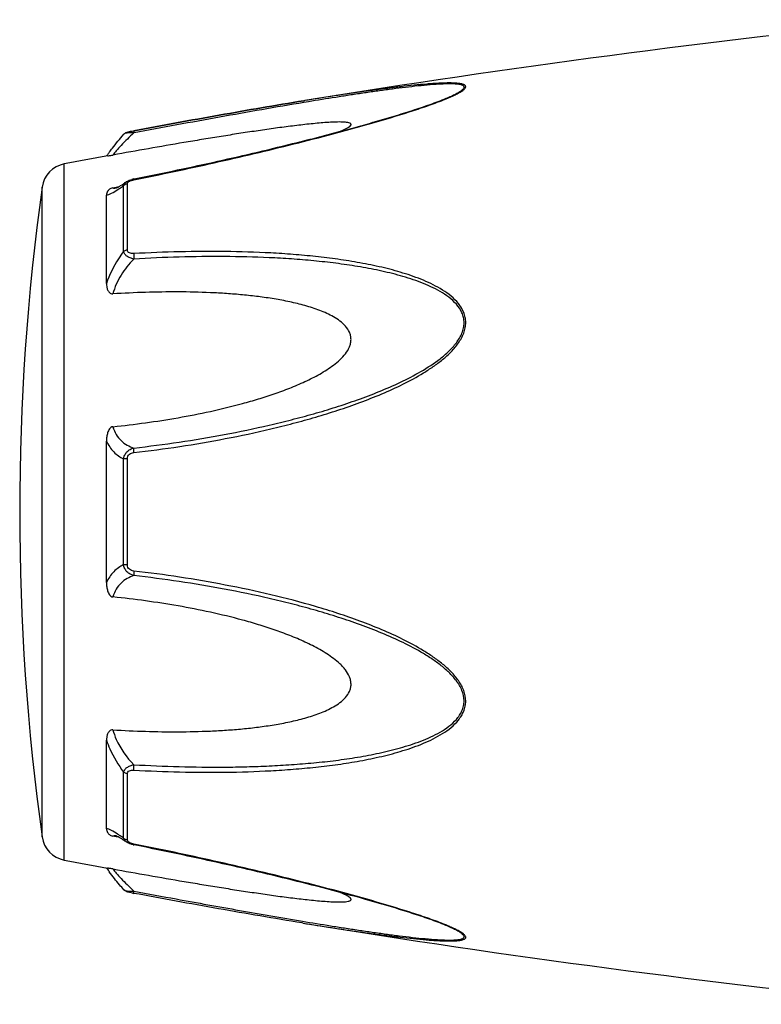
# Model space of a CAD drawing. Header units: millimetres. Extents: x 1279 to 58476, y -6899 to 74987.
# Tile 2 of 250: x 1662 to 1697, y -3109 to -3062. Entities that reach past the tile are written whole.
import ezdxf

# ---------------------------------------------------------------- set-up
doc = ezdxf.new("R2010")
doc.units = ezdxf.units.MM

msp = doc.modelspace()

# ---------------------------------------------------------------- linework, layer by layer
at = {"color": 0, "linetype": 'Continuous'}
for p, q in [((1675.763, -3065.85), (1675.734, -3065.854)), ((1675.734, -3065.854), (1675.763, -3065.85)), ((1675.957, -3065.901), (1675.747, -3065.936)), ((1675.782, -3065.847), (1675.763, -3065.85)), ((1682.492, -3065.737), (1682.495, -3065.736)), ((1667.2, -3067.444), (1667.2, -3067.444)), ((1667.66, -3067.276), (1667.676, -3067.273)), ((1667.697, -3067.374), (1667.679, -3067.377)), ((1664.379, -3101.859), (1664.379, -3068.85)), ((1667.313, -3069.704), (1667.32, -3069.699)), ((1667.32, -3069.699), (1667.321, -3069.698)), ((1667.672, -3069.563), (1667.848, -3069.528)), ((1663.329, -3100.759), (1663.329, -3069.949)), ((1666.686, -3069.98), (1666.836, -3069.952)), ((1666.836, -3069.952), (1666.965, -3069.927)), ((1666.847, -3069.987), (1666.847, -3069.987)), ((1667.194, -3073.003), (1667.194, -3069.88)), ((1667.372, -3072.932), (1667.372, -3069.79)), ((1666.379, -3074.514), (1666.379, -3070.33)), ((1666.379, -3088.702), (1666.379, -3081.99)), ((1667.194, -3087.851), (1667.194, -3082.839)), ((1667.372, -3087.865), (1667.372, -3082.825)), ((1666.379, -3100.37), (1666.379, -3096.181)), ((1667.194, -3100.819), (1667.194, -3097.691)), ((1667.372, -3100.909), (1667.372, -3097.763)), ((1666.841, -3100.75), (1666.686, -3100.72)), ((1666.968, -3100.774), (1666.841, -3100.75)), ((1666.848, -3100.713), (1666.848, -3100.713)), ((1667.321, -3101.001), (1667.313, -3100.995)), ((1667.322, -3101.001), (1667.321, -3101.001)), ((1667.863, -3101.174), (1667.672, -3101.135)), ((1675.706, -3104.849), (1675.658, -3104.841)), ((1682.471, -3104.956), (1682.469, -3104.956))]:
    msp.add_line(p, q, dxfattribs=at)
for centre, radius, start, end in [((1755.852, -3559.394), 500, 95.86353, 99.2151), ((1678.059, -3055.004), 11.634, 291.7214, 292.5819), ((1679.034, -3057.356), 9.088, 292.5987, 293.6391), ((1674.641, -3074.294), 10.1, 143.5801, 144.3916), ((1664.617, -3070.128), 1.3, 100.5629, 172.094), ((1755.852, -3559.394), 499, 100.32224, 100.56288), ((1673.586, -3073.539), 8.803, 144.3884, 144.9605), ((1667.949, -3070.959), 1.423, 101.209, 104.7713), ((1774.265, -3085.354), 112, 172.09404, 187.90596), ((1666.74, -3069.434), 0.564, 280.0673, 280.9293), ((1663.592, -3064.915), 6.132, 302.8759, 303.8307), ((1664.617, -3100.581), 1.3, 187.906, 259.4371), ((1663.34, -3106.189), 6.609, 55.991, 57.3511), ((1661.547, -3108.834), 9.805, 54.8309, 55.9509), ((1667.457, -3100.908), 0.085, 180.0437, 189.0843), ((1667.97, -3099.638), 1.527, 257.9795, 258.733), ((1755.852, -2611.314), 499, 259.43712, 259.67709), ((1673.272, -3097.399), 8.414, 214.9878, 215.2793), ((1674.553, -3096.486), 9.986, 215.3091, 216.3792), ((1669.151, -3095.443), 8.129, 259.0591, 259.5501), ((1755.852, -2611.314), 500, 260.77609, 264.13647), ((1677.998, -3115.84), 11.789, 67.6569, 68.2206), ((1678.958, -3113.519), 9.277, 66.4168, 67.6933)]:
    msp.add_arc(centre, radius, start, end, dxfattribs=at)
for points, knots in [([(1682.678, -3065.681), (1682.756, -3065.647), (1682.903, -3065.58), (1683.104, -3065.476), (1683.246, -3065.389), (1683.336, -3065.319), (1683.391, -3065.265), (1683.428, -3065.201), (1683.409, -3065.143), (1683.375, -3065.111), (1683.327, -3065.085), (1683.263, -3065.063), (1683.187, -3065.046), (1683.064, -3065.027), (1682.889, -3065.013), (1682.657, -3065.009), (1682.404, -3065.013), (1682.136, -3065.024), (1681.855, -3065.041), (1681.465, -3065.071), (1680.962, -3065.118), (1680.345, -3065.186), (1679.714, -3065.264), (1679.073, -3065.349), (1678.425, -3065.44), (1677.77, -3065.535), (1676.888, -3065.669), (1676.225, -3065.775), (1675.782, -3065.847)], [0, 0, 0, 0, 0.02948, 0.055907, 0.078214, 0.087353, 0.094931, 0.105555, 0.109954, 0.115017, 0.121315, 0.129009, 0.138057, 0.148338, 0.172058, 0.199047, 0.228459, 0.259634, 0.292171, 0.325754, 0.395293, 0.467136, 0.540634, 0.615369, 0.691049, 0.767475, 0.844512, 1, 1, 1, 1]), ([(1682.495, -3065.736), (1682.575, -3065.702), (1682.73, -3065.635), (1682.944, -3065.532), (1683.102, -3065.445), (1683.207, -3065.375), (1683.268, -3065.328), (1683.312, -3065.282), (1683.339, -3065.239), (1683.344, -3065.195), (1683.323, -3065.158), (1683.284, -3065.129), (1683.23, -3065.106), (1683.161, -3065.088), (1683.047, -3065.068), (1682.879, -3065.055), (1682.656, -3065.051), (1682.411, -3065.056), (1682.055, -3065.073), (1681.586, -3065.11), (1681.004, -3065.168), (1680.402, -3065.239), (1679.787, -3065.318), (1679.162, -3065.404), (1678.53, -3065.495), (1677.893, -3065.592), (1677.034, -3065.725), (1676.389, -3065.83), (1675.957, -3065.901)], [0, 0, 0, 0, 0.03089, 0.059177, 0.083881, 0.094457, 0.103528, 0.11093, 0.116684, 0.121223, 0.125685, 0.131127, 0.137993, 0.146338, 0.156051, 0.17896, 0.205464, 0.234539, 0.265468, 0.331155, 0.400252, 0.471609, 0.544574, 0.618731, 0.693793, 0.769568, 0.845928, 1, 1, 1, 1]), ([(1667.676, -3067.273), (1669.025, -3067.023), (1671.708, -3066.535), (1674.396, -3066.072), (1675.734, -3065.854)], [0, 0, 0, 0, 0.502936, 1, 1, 1, 1]), ([(1667.678, -3069.601), (1668.951, -3069.347), (1670.856, -3068.945), (1673.382, -3068.363), (1675.262, -3067.907), (1676.817, -3067.51), (1678.048, -3067.177), (1679.252, -3066.839), (1680.43, -3066.488), (1681.563, -3066.113), (1682.105, -3065.915), (1682.364, -3065.812)], [0, 0, 0, 0, 0.256646, 0.384673, 0.512244, 0.638988, 0.701822, 0.764153, 0.886175, 0.944757, 1, 1, 1, 1]), ([(1675.734, -3065.854), (1674.396, -3066.072), (1671.709, -3066.535), (1669.027, -3067.024), (1667.678, -3067.273)], [0, 0, 0, 0, 0.496975, 1, 1, 1, 1]), ([(1675.747, -3065.936), (1674.41, -3066.159), (1671.725, -3066.63), (1669.044, -3067.123), (1667.697, -3067.374)], [0, 0, 0, 0, 0.497132, 1, 1, 1, 1]), ([(1667.848, -3069.528), (1669.122, -3069.273), (1671.027, -3068.872), (1673.554, -3068.289), (1675.124, -3067.909), (1676.372, -3067.594), (1677.3, -3067.352), (1678.219, -3067.102), (1679.128, -3066.847), (1680.021, -3066.585), (1680.889, -3066.315), (1681.713, -3066.038), (1682.244, -3065.841), (1682.495, -3065.736)], [0, 0, 0, 0, 0.25737, 0.385747, 0.513657, 0.577329, 0.64069, 0.703648, 0.766063, 0.827658, 0.887975, 0.946116, 1, 1, 1, 1]), ([(1677.478, -3067.303), (1677.527, -3067.282), (1677.62, -3067.241), (1677.749, -3067.178), (1677.855, -3067.117), (1677.925, -3067.066), (1677.962, -3067.025), (1677.977, -3066.998), (1677.98, -3066.971), (1677.969, -3066.947), (1677.946, -3066.928), (1677.9, -3066.904), (1677.82, -3066.885), (1677.706, -3066.87), (1677.519, -3066.859), (1677.254, -3066.861), (1676.914, -3066.878), (1676.552, -3066.905), (1676.177, -3066.94), (1675.791, -3066.981), (1675.399, -3067.027), (1675.001, -3067.076), (1674.599, -3067.129), (1674.058, -3067.204), (1673.375, -3067.303), (1672.551, -3067.428), (1671.722, -3067.56), (1670.888, -3067.696), (1669.771, -3067.883), (1668.37, -3068.126), (1667.248, -3068.326), (1666.686, -3068.427)], [0, 0, 0, 0, 0.013224, 0.025246, 0.035584, 0.043707, 0.046793, 0.049242, 0.051265, 0.053246, 0.055591, 0.058505, 0.066098, 0.075763, 0.087038, 0.112872, 0.141444, 0.171707, 0.203125, 0.235343, 0.268137, 0.301392, 0.33501, 0.368911, 0.437385, 0.506544, 0.576211, 0.646269, 0.71663, 0.85801, 1, 1, 1, 1]), ([(1666.514, -3068.298), (1666.562, -3068.233), (1666.782, -3067.941), (1667.013, -3067.659), (1667.2, -3067.445)], [0, 0, 0, 0, 0.221481, 1, 1, 1, 1]), ([(1667.679, -3067.377), (1667.469, -3067.569), (1667.185, -3067.849), (1666.863, -3068.207), (1666.737, -3068.36), (1666.686, -3068.427)], [0, 0, 0, 0, 0.588807, 0.825815, 1, 1, 1, 1]), ([(1667.2, -3067.444), (1667.229, -3067.411), (1667.296, -3067.362), (1667.411, -3067.327), (1667.53, -3067.301), (1667.614, -3067.284), (1667.66, -3067.276)], [0, 0, 0, 0, 0.265729, 0.479644, 0.722816, 1, 1, 1, 1]), ([(1667.679, -3067.377), (1667.623, -3067.375), (1667.519, -3067.374), (1667.378, -3067.384), (1667.281, -3067.402), (1667.225, -3067.424), (1667.206, -3067.437), (1667.2, -3067.444)], [0, 0, 0, 0, 0.33971, 0.636245, 0.862204, 0.94183, 1, 1, 1, 1]), ([(1667.676, -3067.273), (1667.673, -3067.273), (1667.672, -3067.286), (1667.672, -3067.304), (1667.674, -3067.338), (1667.677, -3067.363), (1667.679, -3067.377)], [0, 0, 0, 0, 0.078563, 0.274425, 0.586251, 1, 1, 1, 1]), ([(1666.44, -3068.47), (1666.452, -3068.467), (1666.534, -3068.453), (1666.616, -3068.44), (1666.686, -3068.427)], [0, 0, 0, 0, 0.14802, 1, 1, 1, 1]), ([(1666.979, -3069.919), (1667.004, -3069.905), (1667.117, -3069.837), (1667.227, -3069.763), (1667.313, -3069.704)], [0, 0, 0, 0, 0.212027, 1, 1, 1, 1]), ([(1667.194, -3069.88), (1667.2, -3069.845), (1667.231, -3069.773), (1667.288, -3069.721), (1667.32, -3069.699)], [0, 0, 0, 0, 0.468978, 1, 1, 1, 1]), ([(1667.321, -3069.698), (1667.332, -3069.691), (1667.376, -3069.662), (1667.424, -3069.639), (1667.461, -3069.624)], [0, 0, 0, 0, 0.247211, 1, 1, 1, 1]), ([(1667.372, -3069.79), (1667.372, -3069.784), (1667.375, -3069.76), (1667.388, -3069.737), (1667.401, -3069.723)], [0, 0, 0, 0, 0.225175, 1, 1, 1, 1]), ([(1667.401, -3069.723), (1667.405, -3069.718), (1667.425, -3069.697), (1667.449, -3069.681), (1667.469, -3069.67)], [0, 0, 0, 0, 0.225244, 1, 1, 1, 1]), ([(1667.469, -3069.67), (1667.474, -3069.667), (1667.496, -3069.656), (1667.52, -3069.646), (1667.538, -3069.639)], [0, 0, 0, 0, 0.241505, 1, 1, 1, 1]), ([(1667.538, -3069.639), (1667.549, -3069.635), (1667.595, -3069.62), (1667.642, -3069.608), (1667.678, -3069.601)], [0, 0, 0, 0, 0.246414, 1, 1, 1, 1]), ([(1667.678, -3069.601), (1667.677, -3069.596), (1667.675, -3069.587), (1667.673, -3069.574), (1667.673, -3069.568), (1667.671, -3069.564), (1667.672, -3069.563)], [0, 0, 0, 0, 0.428218, 0.741394, 0.932956, 1, 1, 1, 1]), ([(1666.686, -3069.98), (1666.654, -3069.986), (1666.596, -3070.004), (1666.508, -3070.056), (1666.435, -3070.134), (1666.388, -3070.233), (1666.379, -3070.299), (1666.379, -3070.33)], [0, 0, 0, 0, 0.19482, 0.35748, 0.608365, 0.813655, 1, 1, 1, 1]), ([(1666.379, -3070.33), (1666.416, -3070.323), (1666.498, -3070.298), (1666.682, -3070.215), (1666.823, -3070.129), (1666.921, -3070.065)], [0, 0, 0, 0, 0.189472, 0.420855, 1, 1, 1, 1]), ([(1666.686, -3069.98), (1666.696, -3069.985), (1666.746, -3070), (1666.799, -3069.996), (1666.838, -3069.989)], [0, 0, 0, 0, 0.213215, 1, 1, 1, 1]), ([(1666.843, -3069.988), (1666.84, -3069.989), (1666.838, -3069.99), (1666.833, -3069.99), (1666.841, -3069.988), (1666.846, -3069.986), (1666.865, -3069.978), (1666.886, -3069.968), (1666.914, -3069.955), (1666.945, -3069.938), (1666.967, -3069.925), (1666.979, -3069.919)], [0, 0, 0, 0, 0.050729, 0.053439, 0.064665, 0.125059, 0.230112, 0.374221, 0.553235, 0.763061, 1, 1, 1, 1]), ([(1667.006, -3070.009), (1667.022, -3069.999), (1667.085, -3069.956), (1667.147, -3069.913), (1667.194, -3069.88)], [0, 0, 0, 0, 0.242177, 1, 1, 1, 1]), ([(1667.372, -3069.79), (1667.355, -3069.793), (1667.29, -3069.808), (1667.228, -3069.844), (1667.194, -3069.88)], [0, 0, 0, 0, 0.258764, 1, 1, 1, 1]), ([(1667.194, -3073.003), (1667.108, -3073.116), (1666.779, -3073.585), (1666.52, -3074.106), (1666.379, -3074.514)], [0, 0, 0, 0, 0.246978, 1, 1, 1, 1]), ([(1667.372, -3072.932), (1667.355, -3072.934), (1667.292, -3072.945), (1667.23, -3072.973), (1667.194, -3073.003)], [0, 0, 0, 0, 0.266982, 1, 1, 1, 1]), ([(1667.679, -3073.358), (1667.619, -3073.345), (1667.505, -3073.311), (1667.354, -3073.234), (1667.241, -3073.133), (1667.201, -3073.045), (1667.194, -3073.003)], [0, 0, 0, 0, 0.291894, 0.562609, 0.798475, 1, 1, 1, 1]), ([(1667.678, -3073.101), (1667.641, -3073.103), (1667.568, -3073.102), (1667.467, -3073.078), (1667.388, -3073.019), (1667.372, -3072.959), (1667.372, -3072.932)], [0, 0, 0, 0, 0.287056, 0.554503, 0.787456, 1, 1, 1, 1]), ([(1667.679, -3082.537), (1668.405, -3082.453), (1669.855, -3082.261), (1672.021, -3081.892), (1673.814, -3081.505), (1675.24, -3081.151), (1676.305, -3080.859), (1677.361, -3080.532), (1678.406, -3080.168), (1679.438, -3079.763), (1680.448, -3079.304), (1681.261, -3078.863), (1681.881, -3078.462), (1682.324, -3078.132), (1682.733, -3077.765), (1683.083, -3077.351), (1683.305, -3076.961), (1683.403, -3076.626), (1683.427, -3076.373), (1683.401, -3076.124), (1683.305, -3075.809), (1683.087, -3075.456), (1682.732, -3075.109), (1682.323, -3074.82), (1681.88, -3074.575), (1681.257, -3074.292), (1680.442, -3074.007), (1679.433, -3073.741), (1678.402, -3073.531), (1677.356, -3073.365), (1676.3, -3073.236), (1675.237, -3073.138), (1673.808, -3073.044), (1672.012, -3072.991), (1669.847, -3073.003), (1668.402, -3073.061), (1667.678, -3073.101)], [0, 0, 0, 0, 0.063635, 0.127396, 0.191296, 0.223303, 0.255348, 0.287434, 0.319562, 0.351727, 0.383919, 0.416107, 0.432182, 0.448215, 0.464156, 0.479907, 0.495291, 0.502793, 0.510127, 0.517331, 0.52445, 0.538608, 0.552922, 0.567437, 0.582127, 0.596956, 0.626929, 0.657232, 0.687777, 0.718508, 0.74939, 0.780398, 0.811517, 0.874045, 0.936883, 1, 1, 1, 1]), ([(1667.679, -3073.358), (1667.448, -3073.587), (1667.039, -3074.098), (1666.768, -3074.699), (1666.686, -3075.012)], [0, 0, 0, 0, 0.500208, 1, 1, 1, 1]), ([(1667.678, -3073.101), (1667.673, -3073.141), (1667.67, -3073.227), (1667.675, -3073.313), (1667.679, -3073.358)], [0, 0, 0, 0, 0.467767, 1, 1, 1, 1]), ([(1667.68, -3082.32), (1668.397, -3082.239), (1669.831, -3082.052), (1671.974, -3081.695), (1673.747, -3081.322), (1675.159, -3080.98), (1676.213, -3080.7), (1677.26, -3080.387), (1678.296, -3080.037), (1679.32, -3079.65), (1680.326, -3079.211), (1681.299, -3078.707), (1682.067, -3078.21), (1682.623, -3077.741), (1682.927, -3077.407), (1683.126, -3077.112), (1683.245, -3076.878), (1683.324, -3076.633), (1683.35, -3076.382), (1683.322, -3076.136), (1683.219, -3075.827), (1682.988, -3075.487), (1682.622, -3075.16), (1682.205, -3074.89), (1681.758, -3074.663), (1681.291, -3074.467), (1680.811, -3074.297), (1680.154, -3074.098), (1679.315, -3073.895), (1678.292, -3073.704), (1677.255, -3073.554), (1676.209, -3073.439), (1675.156, -3073.352), (1673.742, -3073.272), (1671.964, -3073.232), (1669.824, -3073.254), (1668.394, -3073.316), (1667.679, -3073.358)], [0, 0, 0, 0, 0.063589, 0.127295, 0.191136, 0.223111, 0.255121, 0.287171, 0.319267, 0.351401, 0.383569, 0.41575, 0.447866, 0.463844, 0.479652, 0.487454, 0.495134, 0.502662, 0.51, 0.517195, 0.524298, 0.538439, 0.552765, 0.567303, 0.582017, 0.596869, 0.611832, 0.626888, 0.657217, 0.687781, 0.718525, 0.749415, 0.780427, 0.811548, 0.874072, 0.936899, 1, 1, 1, 1]), ([(1666.379, -3074.514), (1666.379, -3074.565), (1666.387, -3074.668), (1666.422, -3074.794), (1666.47, -3074.887), (1666.52, -3074.952), (1666.592, -3075.005), (1666.655, -3075.014), (1666.686, -3075.012)], [0, 0, 0, 0, 0.238003, 0.476366, 0.597445, 0.721615, 0.853559, 1, 1, 1, 1]), ([(1666.686, -3081.308), (1667.203, -3081.255), (1668.234, -3081.132), (1669.776, -3080.891), (1671.311, -3080.593), (1672.579, -3080.285), (1673.585, -3079.997), (1674.333, -3079.756), (1675.072, -3079.486), (1675.797, -3079.179), (1676.384, -3078.884), (1676.834, -3078.614), (1677.157, -3078.391), (1677.457, -3078.141), (1677.721, -3077.859), (1677.889, -3077.587), (1677.965, -3077.351), (1677.985, -3077.171), (1677.965, -3076.993), (1677.89, -3076.772), (1677.722, -3076.527), (1677.456, -3076.292), (1677.155, -3076.098), (1676.833, -3075.933), (1676.382, -3075.745), (1675.793, -3075.557), (1675.069, -3075.381), (1674.33, -3075.244), (1673.583, -3075.136), (1672.828, -3075.054), (1672.069, -3074.993), (1671.051, -3074.937), (1669.771, -3074.909), (1668.23, -3074.931), (1667.201, -3074.98), (1666.686, -3075.012)], [0, 0, 0, 0, 0.063495, 0.12712, 0.190878, 0.25478, 0.286791, 0.31884, 0.350926, 0.383041, 0.415158, 0.431203, 0.447213, 0.463143, 0.478902, 0.4943, 0.5018, 0.509129, 0.516317, 0.523425, 0.537606, 0.551987, 0.566584, 0.581352, 0.596258, 0.626376, 0.656797, 0.687441, 0.718253, 0.749203, 0.780268, 0.811433, 0.874017, 0.936884, 1, 1, 1, 1]), ([(1666.686, -3081.308), (1666.653, -3081.311), (1666.587, -3081.338), (1666.519, -3081.414), (1666.47, -3081.502), (1666.422, -3081.627), (1666.387, -3081.79), (1666.379, -3081.923), (1666.379, -3081.989)], [0, 0, 0, 0, 0.125535, 0.252013, 0.377694, 0.502869, 0.751849, 1, 1, 1, 1]), ([(1666.686, -3081.308), (1666.724, -3081.437), (1666.824, -3081.678), (1667.058, -3081.977), (1667.35, -3082.191), (1667.568, -3082.284), (1667.68, -3082.32)], [0, 0, 0, 0, 0.272929, 0.523074, 0.761734, 1, 1, 1, 1]), ([(1666.379, -3081.99), (1666.466, -3082.179), (1666.69, -3082.52), (1667.023, -3082.756), (1667.194, -3082.839)], [0, 0, 0, 0, 0.522223, 1, 1, 1, 1]), ([(1667.194, -3082.839), (1667.2, -3082.776), (1667.234, -3082.652), (1667.344, -3082.494), (1667.499, -3082.379), (1667.618, -3082.335), (1667.68, -3082.32)], [0, 0, 0, 0, 0.250125, 0.500215, 0.750197, 1, 1, 1, 1]), ([(1667.679, -3082.537), (1667.675, -3082.495), (1667.672, -3082.423), (1667.674, -3082.35), (1667.68, -3082.32)], [0, 0, 0, 0, 0.583261, 1, 1, 1, 1]), ([(1667.372, -3082.825), (1667.355, -3082.825), (1667.296, -3082.827), (1667.236, -3082.832), (1667.194, -3082.839)], [0, 0, 0, 0, 0.284006, 1, 1, 1, 1]), ([(1667.372, -3082.825), (1667.372, -3082.786), (1667.387, -3082.708), (1667.46, -3082.613), (1667.564, -3082.557), (1667.64, -3082.541), (1667.679, -3082.537)], [0, 0, 0, 0, 0.249368, 0.500015, 0.750587, 1, 1, 1, 1]), ([(1667.194, -3087.851), (1667.023, -3087.935), (1666.69, -3088.171), (1666.466, -3088.513), (1666.379, -3088.702)], [0, 0, 0, 0, 0.477899, 1, 1, 1, 1]), ([(1667.679, -3088.369), (1667.618, -3088.354), (1667.498, -3088.31), (1667.344, -3088.196), (1667.234, -3088.038), (1667.2, -3087.913), (1667.194, -3087.851)], [0, 0, 0, 0, 0.249817, 0.499798, 0.74986, 1, 1, 1, 1]), ([(1667.372, -3087.865), (1667.355, -3087.865), (1667.296, -3087.862), (1667.236, -3087.858), (1667.194, -3087.851)], [0, 0, 0, 0, 0.284019, 1, 1, 1, 1]), ([(1667.678, -3088.152), (1667.64, -3088.148), (1667.564, -3088.132), (1667.46, -3088.077), (1667.387, -3087.982), (1667.372, -3087.904), (1667.372, -3087.865)], [0, 0, 0, 0, 0.249451, 0.500018, 0.750583, 1, 1, 1, 1]), ([(1667.679, -3088.369), (1667.567, -3088.406), (1667.349, -3088.499), (1667.058, -3088.714), (1666.824, -3089.013), (1666.724, -3089.254), (1666.686, -3089.383)], [0, 0, 0, 0, 0.238394, 0.476974, 0.727116, 1, 1, 1, 1]), ([(1667.678, -3088.152), (1667.674, -3088.195), (1667.671, -3088.267), (1667.673, -3088.34), (1667.679, -3088.369)], [0, 0, 0, 0, 0.582827, 1, 1, 1, 1]), ([(1667.679, -3097.594), (1668.402, -3097.634), (1669.848, -3097.693), (1672.013, -3097.708), (1673.809, -3097.648), (1675.237, -3097.554), (1676.302, -3097.459), (1677.357, -3097.329), (1678.402, -3097.162), (1679.433, -3096.952), (1680.442, -3096.685), (1681.258, -3096.399), (1681.88, -3096.116), (1682.323, -3095.871), (1682.732, -3095.582), (1683.028, -3095.29), (1683.218, -3095.022), (1683.331, -3094.804), (1683.403, -3094.567), (1683.436, -3094.232), (1683.344, -3093.802), (1683.085, -3093.337), (1682.733, -3092.924), (1682.324, -3092.557), (1681.882, -3092.227), (1681.261, -3091.826), (1680.447, -3091.385), (1679.438, -3090.927), (1678.406, -3090.521), (1677.36, -3090.159), (1675.952, -3089.725), (1674.174, -3089.258), (1672.019, -3088.804), (1669.854, -3088.431), (1668.404, -3088.236), (1667.678, -3088.152)], [0, 0, 0, 0, 0.063127, 0.125969, 0.188473, 0.219596, 0.250616, 0.281496, 0.312222, 0.342767, 0.373071, 0.403045, 0.417875, 0.432563, 0.447076, 0.461383, 0.468491, 0.475585, 0.482706, 0.489913, 0.504703, 0.520085, 0.535843, 0.551789, 0.567824, 0.583902, 0.616092, 0.648285, 0.680449, 0.712576, 0.744661, 0.808707, 0.872603, 0.936364, 1, 1, 1, 1]), ([(1667.68, -3097.336), (1668.395, -3097.377), (1669.825, -3097.439), (1671.611, -3097.461), (1673.035, -3097.437), (1674.098, -3097.397), (1675.156, -3097.336), (1676.21, -3097.252), (1677.256, -3097.138), (1678.292, -3096.985), (1679.316, -3096.794), (1680.32, -3096.55), (1681.134, -3096.288), (1681.759, -3096.026), (1682.206, -3095.798), (1682.622, -3095.529), (1682.928, -3095.254), (1683.126, -3094.997), (1683.247, -3094.786), (1683.325, -3094.554), (1683.36, -3094.222), (1683.26, -3093.796), (1682.987, -3093.344), (1682.623, -3092.947), (1682.207, -3092.595), (1681.76, -3092.28), (1681.138, -3091.897), (1680.325, -3091.476), (1679.32, -3091.038), (1678.296, -3090.65), (1677.258, -3090.302), (1676.212, -3089.99), (1675.158, -3089.705), (1673.747, -3089.364), (1671.972, -3088.999), (1669.83, -3088.639), (1668.396, -3088.451), (1667.679, -3088.369)], [0, 0, 0, 0, 0.063114, 0.125949, 0.157245, 0.188456, 0.219582, 0.250607, 0.281495, 0.312234, 0.342798, 0.373129, 0.40314, 0.417992, 0.432705, 0.447241, 0.461558, 0.468661, 0.475744, 0.482848, 0.490045, 0.504858, 0.520307, 0.536124, 0.552106, 0.56816, 0.584244, 0.616427, 0.648598, 0.680734, 0.712828, 0.744881, 0.776894, 0.808867, 0.872702, 0.936412, 1, 1, 1, 1]), ([(1666.379, -3088.702), (1666.379, -3088.768), (1666.387, -3088.901), (1666.422, -3089.064), (1666.47, -3089.189), (1666.519, -3089.277), (1666.587, -3089.353), (1666.653, -3089.379), (1666.686, -3089.383)], [0, 0, 0, 0, 0.248169, 0.497163, 0.622341, 0.748019, 0.874484, 1, 1, 1, 1]), ([(1666.686, -3095.682), (1667.201, -3095.714), (1668.23, -3095.763), (1669.771, -3095.784), (1671.051, -3095.756), (1672.069, -3095.7), (1672.828, -3095.639), (1673.583, -3095.556), (1674.33, -3095.448), (1675.069, -3095.311), (1675.793, -3095.135), (1676.382, -3094.947), (1676.833, -3094.758), (1677.155, -3094.593), (1677.457, -3094.399), (1677.722, -3094.163), (1677.891, -3093.919), (1677.966, -3093.697), (1677.985, -3093.52), (1677.965, -3093.34), (1677.888, -3093.103), (1677.755, -3092.886), (1677.591, -3092.691), (1677.408, -3092.508), (1677.156, -3092.299), (1676.834, -3092.076), (1676.384, -3091.805), (1675.797, -3091.511), (1675.072, -3091.204), (1674.333, -3090.934), (1673.585, -3090.693), (1672.579, -3090.405), (1671.311, -3090.097), (1669.776, -3089.799), (1668.234, -3089.558), (1667.203, -3089.435), (1666.686, -3089.383)], [0, 0, 0, 0, 0.063112, 0.125975, 0.188555, 0.219719, 0.250782, 0.281729, 0.312543, 0.343186, 0.373609, 0.403727, 0.418634, 0.433407, 0.448005, 0.462391, 0.476578, 0.483689, 0.490881, 0.498215, 0.505719, 0.521118, 0.528977, 0.536891, 0.552822, 0.568831, 0.584876, 0.616992, 0.649103, 0.681187, 0.713234, 0.745242, 0.809138, 0.87289, 0.93651, 1, 1, 1, 1]), ([(1666.686, -3095.682), (1666.655, -3095.68), (1666.592, -3095.689), (1666.52, -3095.742), (1666.47, -3095.807), (1666.422, -3095.901), (1666.387, -3096.026), (1666.379, -3096.129), (1666.379, -3096.181)], [0, 0, 0, 0, 0.146355, 0.278259, 0.402425, 0.523518, 0.761934, 1, 1, 1, 1]), ([(1666.686, -3095.682), (1666.727, -3095.837), (1666.944, -3096.449), (1667.334, -3096.993), (1667.68, -3097.336)], [0, 0, 0, 0, 0.247925, 1, 1, 1, 1]), ([(1666.379, -3096.181), (1666.426, -3096.318), (1666.637, -3096.851), (1666.934, -3097.35), (1667.194, -3097.691)], [0, 0, 0, 0, 0.251574, 1, 1, 1, 1]), ([(1667.194, -3097.691), (1667.201, -3097.649), (1667.241, -3097.562), (1667.354, -3097.46), (1667.505, -3097.383), (1667.619, -3097.349), (1667.68, -3097.336)], [0, 0, 0, 0, 0.201639, 0.43756, 0.708236, 1, 1, 1, 1]), ([(1667.372, -3097.763), (1667.355, -3097.761), (1667.292, -3097.749), (1667.23, -3097.722), (1667.194, -3097.691)], [0, 0, 0, 0, 0.267018, 1, 1, 1, 1]), ([(1667.372, -3097.763), (1667.372, -3097.735), (1667.389, -3097.675), (1667.467, -3097.616), (1667.568, -3097.592), (1667.641, -3097.592), (1667.679, -3097.594)], [0, 0, 0, 0, 0.212614, 0.445637, 0.713059, 1, 1, 1, 1]), ([(1667.679, -3097.594), (1667.674, -3097.554), (1667.671, -3097.467), (1667.675, -3097.381), (1667.68, -3097.336)], [0, 0, 0, 0, 0.467922, 1, 1, 1, 1]), ([(1666.905, -3100.624), (1666.81, -3100.563), (1666.674, -3100.48), (1666.495, -3100.4), (1666.415, -3100.377), (1666.379, -3100.37)], [0, 0, 0, 0, 0.577794, 0.80943, 1, 1, 1, 1]), ([(1666.379, -3100.37), (1666.379, -3100.402), (1666.388, -3100.468), (1666.435, -3100.567), (1666.508, -3100.644), (1666.596, -3100.697), (1666.654, -3100.714), (1666.686, -3100.72)], [0, 0, 0, 0, 0.186516, 0.391937, 0.642812, 0.805374, 1, 1, 1, 1]), ([(1666.848, -3100.713), (1666.832, -3100.71), (1666.779, -3100.702), (1666.721, -3100.704), (1666.686, -3100.72)], [0, 0, 0, 0, 0.296315, 1, 1, 1, 1]), ([(1666.983, -3100.783), (1666.954, -3100.767), (1666.908, -3100.742), (1666.861, -3100.719), (1666.843, -3100.713)], [0, 0, 0, 0, 0.632551, 1, 1, 1, 1]), ([(1667.313, -3100.995), (1667.282, -3100.974), (1667.174, -3100.9), (1667.064, -3100.83), (1666.983, -3100.783)], [0, 0, 0, 0, 0.283099, 1, 1, 1, 1]), ([(1667.372, -3100.909), (1667.355, -3100.906), (1667.29, -3100.891), (1667.228, -3100.855), (1667.194, -3100.819)], [0, 0, 0, 0, 0.258792, 1, 1, 1, 1]), ([(1667.321, -3101.001), (1667.288, -3100.978), (1667.231, -3100.926), (1667.2, -3100.854), (1667.194, -3100.819)], [0, 0, 0, 0, 0.53106, 1, 1, 1, 1]), ([(1667.516, -3101.095), (1667.499, -3101.089), (1667.431, -3101.065), (1667.366, -3101.032), (1667.322, -3101.001)], [0, 0, 0, 0, 0.254193, 1, 1, 1, 1]), ([(1667.47, -3101.029), (1667.457, -3101.022), (1667.416, -3100.997), (1667.379, -3100.955), (1667.373, -3100.922)], [0, 0, 0, 0, 0.308636, 1, 1, 1, 1]), ([(1667.539, -3101.06), (1667.533, -3101.058), (1667.509, -3101.049), (1667.486, -3101.038), (1667.47, -3101.029)], [0, 0, 0, 0, 0.257368, 1, 1, 1, 1]), ([(1667.678, -3101.098), (1667.677, -3101.103), (1667.675, -3101.112), (1667.673, -3101.124), (1667.673, -3101.131), (1667.671, -3101.135), (1667.672, -3101.135)], [0, 0, 0, 0, 0.428099, 0.741246, 0.932847, 1, 1, 1, 1]), ([(1682.372, -3104.893), (1682.112, -3104.789), (1681.571, -3104.591), (1680.438, -3104.215), (1678.954, -3103.772), (1677.128, -3103.271), (1674.639, -3102.631), (1671.489, -3101.892), (1668.952, -3101.352), (1667.678, -3101.098)], [0, 0, 0, 0, 0.055213, 0.113792, 0.23581, 0.360995, 0.487722, 0.743348, 1, 1, 1, 1]), ([(1682.471, -3104.956), (1682.219, -3104.852), (1681.689, -3104.655), (1680.865, -3104.379), (1679.999, -3104.109), (1678.805, -3103.758), (1677.281, -3103.34), (1674.801, -3102.702), (1671.662, -3101.966), (1669.133, -3101.428), (1667.863, -3101.174)], [0, 0, 0, 0, 0.054079, 0.112293, 0.172626, 0.23422, 0.359577, 0.486553, 0.742745, 1, 1, 1, 1]), ([(1666.686, -3102.281), (1666.655, -3102.275), (1666.571, -3102.26), (1666.486, -3102.247), (1666.434, -3102.237)], [0, 0, 0, 0, 0.376124, 1, 1, 1, 1]), ([(1667.2, -3103.265), (1667.134, -3103.189), (1666.897, -3102.911), (1666.67, -3102.623), (1666.513, -3102.41)], [0, 0, 0, 0, 0.274505, 1, 1, 1, 1]), ([(1666.686, -3102.281), (1666.737, -3102.348), (1666.863, -3102.502), (1667.086, -3102.75), (1667.364, -3103.035), (1667.57, -3103.231), (1667.679, -3103.332)], [0, 0, 0, 0, 0.174298, 0.411219, 0.692021, 1, 1, 1, 1]), ([(1666.686, -3102.281), (1667.249, -3102.382), (1668.372, -3102.583), (1669.776, -3102.825), (1670.895, -3103.012), (1671.73, -3103.149), (1672.56, -3103.28), (1673.386, -3103.405), (1674.069, -3103.504), (1674.612, -3103.579), (1675.014, -3103.631), (1675.412, -3103.681), (1675.805, -3103.726), (1676.19, -3103.767), (1676.566, -3103.802), (1676.928, -3103.828), (1677.268, -3103.844), (1677.531, -3103.845), (1677.717, -3103.834), (1677.829, -3103.818), (1677.907, -3103.798), (1677.951, -3103.773), (1677.972, -3103.753), (1677.98, -3103.728), (1677.975, -3103.701), (1677.958, -3103.674), (1677.918, -3103.632), (1677.845, -3103.58), (1677.737, -3103.518), (1677.606, -3103.455), (1677.512, -3103.414), (1677.463, -3103.394)], [0, 0, 0, 0, 0.142006, 0.283398, 0.353765, 0.423828, 0.493495, 0.562647, 0.631121, 0.66502, 0.698626, 0.731869, 0.764656, 0.796849, 0.828224, 0.858442, 0.886945, 0.912611, 0.92378, 0.93331, 0.940718, 0.943524, 0.945777, 0.947738, 0.949832, 0.952411, 0.955637, 0.963997, 0.974507, 0.98666, 1, 1, 1, 1]), ([(1667.608, -3103.424), (1667.568, -3103.416), (1667.494, -3103.401), (1667.389, -3103.377), (1667.286, -3103.341), (1667.226, -3103.296), (1667.2, -3103.265)], [0, 0, 0, 0, 0.273626, 0.507992, 0.727544, 1, 1, 1, 1]), ([(1667.2, -3103.265), (1667.206, -3103.272), (1667.225, -3103.285), (1667.28, -3103.307), (1667.378, -3103.325), (1667.519, -3103.335), (1667.624, -3103.334), (1667.679, -3103.332)], [0, 0, 0, 0, 0.057868, 0.137343, 0.363312, 0.660033, 1, 1, 1, 1]), ([(1667.677, -3103.437), (1667.674, -3103.436), (1667.673, -3103.423), (1667.672, -3103.405), (1667.675, -3103.371), (1667.678, -3103.346), (1667.679, -3103.332)], [0, 0, 0, 0, 0.078467, 0.274376, 0.586265, 1, 1, 1, 1]), ([(1667.679, -3103.332), (1668.35, -3103.456), (1670.021, -3103.765), (1672.683, -3104.247), (1674.679, -3104.591), (1675.672, -3104.757)], [0, 0, 0, 0, 0.251917, 0.627872, 1, 1, 1, 1]), ([(1675.658, -3104.841), (1674.333, -3104.626), (1671.671, -3104.167), (1669.013, -3103.684), (1667.677, -3103.437)], [0, 0, 0, 0, 0.497068, 1, 1, 1, 1]), ([(1675.672, -3104.757), (1676.117, -3104.831), (1676.784, -3104.941), (1677.67, -3105.08), (1678.329, -3105.18), (1678.982, -3105.276), (1679.628, -3105.366), (1680.264, -3105.449), (1680.887, -3105.524), (1681.491, -3105.586), (1681.978, -3105.626), (1682.349, -3105.646), (1682.606, -3105.653), (1682.84, -3105.651), (1683.018, -3105.639), (1683.141, -3105.62), (1683.216, -3105.602), (1683.276, -3105.58), (1683.32, -3105.553), (1683.344, -3105.514), (1683.339, -3105.469), (1683.313, -3105.424), (1683.268, -3105.378), (1683.208, -3105.329), (1683.101, -3105.256), (1682.938, -3105.166), (1682.715, -3105.06), (1682.555, -3104.991), (1682.471, -3104.956)], [0, 0, 0, 0, 0.153439, 0.229445, 0.304902, 0.379707, 0.453642, 0.526452, 0.597735, 0.666841, 0.732698, 0.763801, 0.793118, 0.81995, 0.843381, 0.853458, 0.862207, 0.869459, 0.875128, 0.87961, 0.884095, 0.889726, 0.896977, 0.905865, 0.916254, 0.94079, 0.969089, 1, 1, 1, 1]), ([(1675.706, -3104.849), (1676.153, -3104.922), (1676.822, -3105.028), (1677.712, -3105.163), (1678.372, -3105.26), (1679.027, -3105.352), (1679.674, -3105.438), (1680.31, -3105.516), (1680.933, -3105.585), (1681.441, -3105.633), (1681.835, -3105.663), (1682.119, -3105.681), (1682.39, -3105.692), (1682.646, -3105.696), (1682.88, -3105.692), (1683.058, -3105.678), (1683.183, -3105.659), (1683.261, -3105.642), (1683.326, -3105.62), (1683.376, -3105.594), (1683.411, -3105.562), (1683.423, -3105.519), (1683.41, -3105.475), (1683.38, -3105.43), (1683.333, -3105.383), (1683.244, -3105.312), (1683.1, -3105.224), (1682.898, -3105.119), (1682.749, -3105.051), (1682.67, -3105.017)], [0, 0, 0, 0, 0.155309, 0.232207, 0.308518, 0.38411, 0.45876, 0.532202, 0.604002, 0.673502, 0.707078, 0.73962, 0.77081, 0.800217, 0.827213, 0.851007, 0.8614, 0.870581, 0.878415, 0.8848, 0.889847, 0.894233, 0.899058, 0.905123, 0.912705, 0.92179, 0.943969, 0.970425, 1, 1, 1, 1])]:
    msp.add_open_spline(points, degree=3, knots=knots, dxfattribs=at)
for points in [[(1667.461, -3069.624), (1667.501, -3069.608), (1667.543, -3069.595), (1667.586, -3069.583)], [(1667.586, -3101.075), (1667.57, -3101.071), (1667.554, -3101.065), (1667.539, -3101.06)], [(1667.652, -3101.131), (1667.606, -3101.122), (1667.561, -3101.11), (1667.516, -3101.095)], [(1667.678, -3101.098), (1667.647, -3101.092), (1667.616, -3101.084), (1667.586, -3101.075)]]:
    msp.add_open_spline(points, degree=3, dxfattribs=at)

doc.saveas('drawing.dxf')
